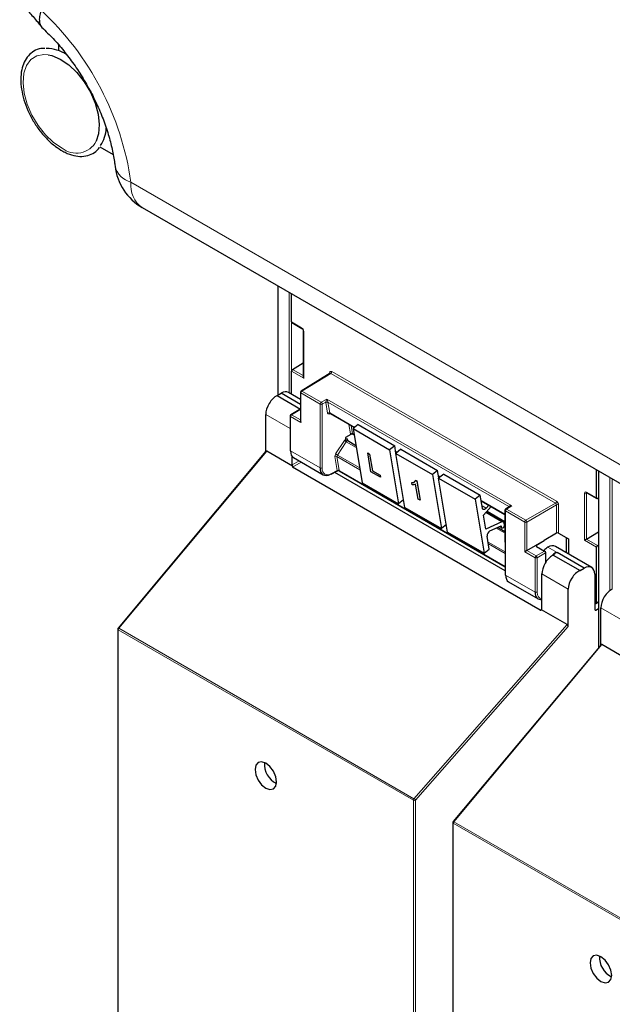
# Paper-space layout 'Blatt4' of a CAD drawing. Header units: millimetres. Extents: x 5 to 418, y 2 to 292.
# Tile 5 of 111: x 86 to 99, y 135 to 157. Entities that reach past the tile are written whole.
import ezdxf

# ---------------------------------------------------------------- set-up
doc = ezdxf.new("R2010")
doc.units = ezdxf.units.MM

psp = doc.layouts.new('Blatt4')

# ---------------------------------------------------------------- linework, layer by layer
at = {"color": 7, "linetype": 'Continuous', "lineweight": 25}
for p, q in [((86.423, 156.826), (86.423, 156.688)), ((87.358, 154.515), (87.66, 154.341)), ((88.32, 153.139), (101.466, 145.55)), ((91.383, 151.371), (91.383, 148.898)), ((91.695, 150.554), (91.695, 151.191)), ((91.702, 150.539), (91.928, 150.408)), ((91.959, 150.356), (91.959, 149.315)), ((91.718, 149.48), (91.959, 149.628)), ((91.695, 148.919), (91.695, 149.44)), ((92.562, 149.394), (91.912, 148.992)), ((91.368, 148.889), (91.457, 148.944)), ((91.896, 148.69), (91.457, 148.944)), ((91.896, 148.803), (91.621, 148.962)), ((91.896, 148.964), (91.896, 148.312)), ((91.368, 148.889), (91.896, 148.584)), ((91.11, 147.627), (91.11, 148.464)), ((91.862, 148.572), (91.676, 148.458)), ((91.896, 148.561), (91.879, 148.571)), ((92.562, 148.487), (93.115, 148.168)), ((91.661, 148.429), (91.661, 147.653)), ((93.2, 148.234), (93.084, 148.143)), ((93.2, 148.234), (94.025, 147.757)), ((93.032, 148.012), (92.909, 147.941)), ((93.079, 148.021), (93.107, 148.005)), ((93.084, 148.143), (93.289, 146.921)), ((93.084, 148.143), (93.909, 147.667)), ((92.909, 147.941), (92.916, 147.9)), ((92.916, 147.9), (92.916, 147.9)), ((93.148, 147.758), (92.962, 147.866)), ((91.114, 147.632), (87.773, 143.634)), ((91.713, 147.299), (91.133, 147.634)), ((93.414, 147.594), (93.415, 147.595)), ((93.486, 147.166), (93.414, 147.594)), ((93.414, 147.594), (93.457, 147.569)), ((93.415, 147.595), (93.458, 147.57)), ((93.457, 147.569), (93.458, 147.57)), ((93.457, 147.569), (93.52, 147.192)), ((93.458, 147.57), (93.521, 147.193)), ((94.025, 147.757), (93.909, 147.667)), ((93.909, 147.667), (94.113, 146.445)), ((94.053, 147.588), (94.025, 147.757)), ((94.046, 147.63), (94.082, 147.61)), ((94.166, 147.676), (94.05, 147.585)), ((94.05, 147.585), (94.875, 147.109)), ((94.255, 146.363), (94.05, 147.585)), ((94.166, 147.676), (94.991, 147.2)), ((91.705, 147.324), (91.705, 147.517)), ((91.738, 147.488), (92.407, 147.101)), ((97.315, 144.043), (91.716, 147.275)), ((92.589, 147.112), (92.734, 147.19)), ((96.52, 144.932), (92.669, 147.155)), ((92.766, 147.19), (96.52, 145.023)), ((93.7, 147.043), (93.486, 147.166)), ((93.52, 147.192), (93.521, 147.193)), ((93.52, 147.192), (93.692, 147.093)), ((93.521, 147.193), (93.693, 147.094)), ((94.991, 147.2), (94.875, 147.109)), ((95.02, 147.03), (94.991, 147.2)), ((95.133, 147.118), (95.017, 147.027)), ((95.133, 147.118), (95.958, 146.642)), ((98.587, 146.576), (98.587, 147.212)), ((98.63, 147.187), (98.63, 143.19)), ((93.289, 146.921), (94.113, 146.445)), ((93.692, 147.093), (93.693, 147.094)), ((93.692, 147.093), (93.7, 147.043)), ((93.693, 147.094), (93.701, 147.044)), ((93.7, 147.043), (93.701, 147.044)), ((94.414, 146.922), (94.415, 146.923)), ((94.422, 146.872), (94.414, 146.922)), ((94.496, 146.975), (94.497, 146.976)), ((94.496, 146.975), (94.524, 146.959)), ((94.497, 146.976), (94.525, 146.96)), ((94.524, 146.959), (94.525, 146.96)), ((94.524, 146.959), (94.596, 146.525)), ((94.525, 146.96), (94.597, 146.526)), ((94.875, 147.109), (95.08, 145.887)), ((95.013, 147.072), (95.048, 147.052)), ((95.017, 147.027), (95.842, 146.551)), ((95.221, 145.805), (95.017, 147.027)), ((94.553, 146.55), (94.497, 146.889)), ((98.367, 146.691), (98.593, 146.561)), ((94.226, 146.533), (94.113, 146.445)), ((94.596, 146.525), (94.553, 146.55)), ((94.596, 146.525), (94.597, 146.526)), ((95.958, 146.642), (95.842, 146.551)), ((95.842, 146.551), (96.046, 145.329)), ((96.007, 146.347), (95.958, 146.642)), ((95.979, 146.514), (96.516, 146.204)), ((98.63, 146.573), (98.609, 146.562)), ((94.255, 146.363), (95.08, 145.887)), ((96.033, 146.19), (96.204, 146.384)), ((96.151, 146.415), (96.091, 146.346)), ((96.48, 146.036), (96.094, 146.259)), ((96.107, 146.273), (96.517, 146.036)), ((96.516, 146.297), (96.52, 144.848)), ((96.621, 146.38), (96.532, 146.325)), ((96.087, 145.872), (96.033, 146.19)), ((96.445, 146.035), (96.087, 145.872)), ((96.503, 145.969), (96.497, 146.009)), ((95.193, 145.975), (95.08, 145.887)), ((95.221, 145.805), (96.046, 145.329)), ((96.177, 145.831), (96.429, 145.946)), ((96.517, 145.813), (96.35, 145.91)), ((96.392, 145.929), (96.444, 145.899)), ((96.429, 145.946), (96.434, 145.915)), ((96.517, 145.967), (96.502, 145.975)), ((97.681, 145.781), (97.402, 145.617)), ((97.727, 145.781), (97.953, 145.651)), ((98.36, 145.647), (98.63, 145.813)), ((96.162, 145.42), (96.113, 145.714)), ((97.008, 145.388), (97.402, 145.615)), ((97.232, 145.508), (97.402, 145.615)), ((97.402, 145.617), (97.402, 145.615)), ((97.908, 145.333), (97.908, 145.677)), ((97.953, 145.651), (97.953, 145.306)), ((96.046, 145.329), (96.162, 145.42)), ((97.232, 145.481), (97.413, 145.377)), ((97.436, 145.336), (97.436, 145.123)), ((98.476, 145.005), (97.655, 145.478)), ((97.69, 145.336), (97.698, 145.341)), ((98.306, 144.99), (97.698, 145.341)), ((98.587, 144.209), (98.587, 145.462)), ((98.609, 145.502), (98.63, 145.516)), ((97.608, 145.286), (97.592, 145.277)), ((97.608, 145.286), (98.214, 144.937)), ((98.214, 144.937), (98.306, 144.99)), ((96.598, 144.682), (97.267, 144.296)), ((97.351, 144.064), (97.351, 144.861)), ((98.546, 144.851), (98.546, 144.057)), ((97.947, 143.67), (97.947, 144.517)), ((98.58, 144.194), (98.63, 144.224)), ((97.923, 143.714), (97.343, 144.049)), ((98.563, 144.195), (98.546, 144.205)), ((98.57, 144.043), (98.63, 144.075)), ((98.684, 143.254), (98.684, 144.091)), ((87.765, 143.613), (87.765, 125.721)), ((98.688, 143.26), (95.347, 139.261)), ((99.287, 142.927), (98.707, 143.261)), ((95.339, 139.24), (95.339, 121.348))]:
    psp.add_line(p, q, dxfattribs=at)
at = {"color": 7, "linetype": 'Continuous', "lineweight": 18}
for p, q in [((88.061, 153.711), (101.207, 146.122)), ((91.393, 151.365), (91.393, 148.904)), ((91.642, 148.949), (91.642, 151.221)), ((91.689, 151.194), (91.689, 148.922)), ((91.695, 150.554), (91.921, 150.424)), ((91.968, 150.342), (91.968, 149.282)), ((91.968, 149.282), (91.695, 149.44)), ((91.718, 149.48), (91.959, 149.341)), ((92.578, 149.392), (91.929, 148.991)), ((92.554, 149.389), (92.554, 149.405)), ((97.657, 146.46), (92.578, 149.392)), ((92.602, 149.433), (97.68, 146.501)), ((92.342, 148.699), (91.906, 148.95)), ((91.906, 148.95), (91.906, 148.28)), ((91.929, 148.991), (92.365, 148.739)), ((92.338, 147.254), (92.342, 148.699)), ((92.365, 148.739), (92.491, 148.812)), ((92.388, 148.698), (92.385, 147.254)), ((92.468, 148.744), (92.388, 148.698)), ((92.509, 148.494), (92.468, 148.736)), ((92.491, 148.812), (96.671, 146.399)), ((96.602, 146.381), (92.515, 148.74)), ((92.515, 148.74), (92.555, 148.498)), ((91.661, 148.146), (91.11, 148.464)), ((91.879, 148.571), (91.694, 148.456)), ((91.694, 148.456), (91.896, 148.339)), ((92.582, 148.475), (92.54, 148.469)), ((92.555, 148.498), (93.12, 148.172)), ((91.67, 148.416), (91.67, 147.64)), ((91.906, 148.28), (91.67, 148.416)), ((93.026, 148.027), (92.991, 148.24)), ((93.043, 148.21), (93.073, 148.032)), ((93.073, 148.032), (93.106, 148.013)), ((92.69, 147.571), (92.892, 147.875)), ((92.93, 147.849), (92.728, 147.545)), ((92.93, 147.849), (93.155, 147.719)), ((92.968, 147.887), (92.972, 147.86)), ((91.133, 147.634), (87.788, 143.631)), ((91.67, 147.64), (92.338, 147.254)), ((93.138, 147.764), (93.147, 147.769)), ((94.045, 147.638), (94.087, 147.614)), ((91.705, 147.324), (91.864, 147.415)), ((91.911, 147.388), (91.716, 147.275)), ((92.726, 147.198), (92.673, 147.511)), ((93.239, 147.215), (92.72, 147.515)), ((92.72, 147.515), (92.772, 147.202)), ((92.728, 147.545), (93.233, 147.254)), ((92.596, 147.128), (92.726, 147.198)), ((92.773, 147.193), (96.52, 145.03)), ((98.639, 147.182), (98.639, 143.201)), ((95.011, 147.08), (95.053, 147.056)), ((98.889, 144.484), (98.889, 147.038)), ((98.936, 147.011), (98.936, 144.513)), ((98.313, 145.62), (98.313, 146.679)), ((98.36, 146.706), (98.587, 146.576)), ((98.375, 146.687), (98.36, 146.679)), ((98.36, 146.679), (98.36, 145.647)), ((95.978, 146.522), (96.516, 146.211)), ((96.985, 146.072), (97.657, 146.46)), ((95.998, 146.399), (96.091, 146.346)), ((96.082, 146.245), (96.445, 146.035)), ((96.111, 146.278), (96.517, 146.043)), ((96.526, 146.283), (96.53, 144.834)), ((96.962, 146.032), (96.526, 146.283)), ((96.671, 146.399), (96.549, 146.324)), ((96.549, 146.324), (96.985, 146.072)), ((96.604, 146.369), (96.602, 146.381)), ((97.681, 146.419), (97.008, 146.031)), ((97.681, 145.781), (97.681, 146.419)), ((97.727, 146.419), (97.727, 145.781)), ((96.962, 145.361), (96.962, 146.032)), ((97.008, 146.031), (97.008, 145.388)), ((96.316, 145.894), (96.518, 145.778)), ((96.402, 145.933), (96.434, 145.915)), ((96.517, 145.956), (96.504, 145.963)), ((96.136, 145.578), (96.519, 145.357)), ((97.898, 145.338), (97.898, 145.683)), ((98.587, 145.462), (98.313, 145.62)), ((98.359, 145.646), (98.609, 145.502)), ((96.519, 145.322), (96.142, 145.539)), ((97.197, 145.225), (96.962, 145.361)), ((97.008, 145.388), (97.22, 145.266)), ((97.22, 145.266), (97.413, 145.377)), ((97.232, 145.508), (97.232, 145.481)), ((97.436, 145.336), (97.244, 145.225)), ((97.486, 145.463), (97.698, 145.341)), ((97.667, 145.349), (97.69, 145.336)), ((97.197, 144.449), (97.197, 145.225)), ((97.244, 145.225), (97.244, 144.449)), ((96.53, 144.834), (97.197, 144.449)), ((97.947, 144.517), (97.351, 144.861)), ((98.587, 144.209), (98.63, 144.235)), ((97.315, 144.043), (97.351, 144.065)), ((98.546, 144.056), (98.57, 144.043)), ((99.235, 143.773), (98.684, 144.091)), ((94.446, 139.748), (87.775, 143.599)), ((87.775, 143.599), (87.775, 125.707)), ((87.788, 143.631), (94.459, 139.779)), ((94.459, 139.779), (97.923, 143.714)), ((97.947, 143.67), (94.493, 139.747)), ((98.707, 143.261), (95.362, 139.258)), ((94.446, 121.856), (94.446, 139.748)), ((94.493, 139.747), (94.493, 121.856)), ((102.02, 135.375), (95.349, 139.226)), ((95.349, 139.226), (95.349, 121.335)), ((95.362, 139.258), (102.033, 135.407))]:
    psp.add_line(p, q, dxfattribs=at)
at = {"color": 7, "linetype": 'Continuous', "lineweight": 18, "flags": 128}
for points in [[(86.507, 154.482), (86.315, 154.613), (86.131, 154.788), (85.965, 154.997), (85.825, 155.232), (85.718, 155.479), (85.65, 155.727), (85.624, 155.963), (85.641, 156.176), (85.701, 156.354), (85.799, 156.488), (85.933, 156.573), (86.094, 156.603), (86.191, 156.596)], [(87.773, 143.634), (87.774, 143.635), (87.776, 143.635), (87.779, 143.634), (87.783, 143.633), (87.788, 143.631)], [(95.347, 139.261), (95.348, 139.262), (95.35, 139.262), (95.353, 139.262), (95.357, 139.26), (95.362, 139.258)]]:
    psp.add_lwpolyline(points, dxfattribs=at)
at = {"color": 7, "linetype": 'Continuous', "lineweight": 25, "flags": 128}
for points in [[(86.191, 156.596), (86.274, 156.577), (86.466, 156.497), (86.658, 156.366), (86.842, 156.192), (87.008, 155.982), (87.147, 155.747), (87.254, 155.5), (87.322, 155.252), (87.348, 155.016), (87.331, 154.804), (87.278, 154.638)], [(96.091, 146.346), (96.078, 146.333), (96.065, 146.324), (96.051, 146.318), (96.038, 146.316), (96.027, 146.318), (96.018, 146.324), (96.011, 146.334), (96.007, 146.347)], [(96.434, 145.915), (96.439, 145.903), (96.448, 145.897), (96.461, 145.898), (96.475, 145.905), (96.488, 145.919), (96.497, 145.935), (96.503, 145.953), (96.503, 145.969)], [(91.11, 140.58), (91.017, 140.612), (90.938, 140.597), (90.886, 140.536), (90.867, 140.439), (90.886, 140.321), (90.938, 140.199), (91.017, 140.093), (91.11, 140.018), (91.204, 139.985), (91.282, 140.001), (91.335, 140.061), (91.354, 140.158), (91.335, 140.276), (91.282, 140.398), (91.204, 140.505), (91.11, 140.58)], [(98.685, 136.207), (98.591, 136.24), (98.512, 136.224), (98.46, 136.164), (98.441, 136.067), (98.46, 135.948), (98.512, 135.827), (98.591, 135.72), (98.685, 135.645), (98.778, 135.613), (98.857, 135.628), (98.909, 135.689), (98.928, 135.786), (98.909, 135.904), (98.857, 136.026), (98.778, 136.132), (98.685, 136.207)]]:
    psp.add_lwpolyline(points, dxfattribs=at)
at = {"color": 7, "linetype": 'Continuous', "lineweight": 18}
for centre, radius, start, end in [((81.55, 152.789), 6.577, 8.0649, 47.046), ((86.827, 154.885), 0.514, 231.5151, 331.2669), ((88.193, 154.198), 0.504, 193.7996, 254.8546), ((88.677, 153.645), 0.62, 173.888, 234.7998), ((91.937, 150.422), 0.0161, 172.9606, 235.6794), ((91.975, 150.357), 0.0169, 186.7025, 245.4816), ((92.547, 149.389), 0.0182, 19.2634, 64.3043), ((92.55, 149.435), 0.0514, 303.2297, 357.3477), ((91.912, 148.965), 0.016, 184.1293, 247.1908), ((91.957, 148.948), 0.0514, 123.2297, 177.3477), ((91.92, 148.978), 0.0162, 53.4892, 117.3259), ((92.393, 148.696), 0.0514, 123.2297, 177.3477), ((92.365, 148.744), 0.0512, 242.4759, 296.7416), ((92.336, 148.695), 0.0528, 3.4149, 56.4832), ((92.491, 148.699), 0.0504, 62.6429, 117.9178), ((92.495, 148.7), 0.0449, 63.9209, 126.4321), ((91.722, 148.413), 0.0514, 123.2297, 177.3477), ((91.684, 148.443), 0.0162, 53.4892, 117.3259), ((92.535, 148.458), 0.0449, 63.9209, 126.4321), ((92.563, 148.465), 0.0238, 102.175, 169.771), ((91.677, 148.43), 0.016, 184.1293, 247.1908), ((93.053, 147.991), 0.0449, 63.9209, 126.4321), ((93.15, 148.213), 0.425, 232.6804, 238.9253), ((92.979, 147.87), 0.0204, 123.7902, 182.0212), ((92.948, 147.909), 0.425, 232.6804, 238.9253), ((92.7, 147.475), 0.0449, 63.9209, 126.4321), ((92.361, 147.3), 0.0512, 242.4759, 296.7416), ((92.579, 147.126), 0.0167, 303.6026, 5.3504), ((92.753, 147.161), 0.0449, 63.9209, 126.4321), ((92.75, 147.159), 0.0408, 54.9274, 123.3475), ((98.337, 146.725), 0.0514, 242.6565, 296.7662), ((98.377, 146.705), 0.0165, 173.888, 234.7998), ((97.629, 146.503), 0.0514, 303.2297, 357.3477), ((96.533, 146.298), 0.0164, 185.2459, 246.429), ((96.577, 146.281), 0.0514, 123.2297, 177.3477), ((96.539, 146.31), 0.0167, 54.4655, 116.3558), ((96.594, 146.368), 0.018, 17.5405, 64.455), ((96.592, 146.363), 0.0203, 30.4838, 61.6846), ((97.704, 146.374), 0.0514, 62.6565, 116.7662), ((97.013, 146.029), 0.0514, 123.2297, 177.3477), ((96.985, 146.077), 0.0514, 242.6565, 296.7662), ((96.956, 146.028), 0.0529, 3.5222, 56.4778), ((97.249, 145.223), 0.0514, 123.2297, 177.3477), ((97.221, 145.271), 0.0514, 242.6565, 296.7662), ((97.191, 145.221), 0.0529, 3.5222, 56.4778), ((97.221, 144.495), 0.0514, 242.6565, 296.7662), ((87.781, 143.614), 0.0165, 185.0787, 246.2415), ((87.826, 143.596), 0.0515, 138.52, 177.2636), ((94.497, 139.745), 0.0515, 138.52, 177.2636), ((94.401, 139.684), 0.112, 34.6783, 58.7001), ((94.47, 139.793), 0.0514, 242.6565, 296.7662), ((95.356, 139.242), 0.0165, 185.0787, 246.2415), ((95.4, 139.224), 0.0515, 138.52, 177.2636)]:
    psp.add_arc(centre, radius, start, end, dxfattribs=at)
at = {"color": 7, "linetype": 'Continuous', "lineweight": 25}
for centre, radius, start, end in [((86.151, 155.902), 0.833, 56.3562, 90.082), ((86.789, 154.956), 0.716, 324.6226, 358.3398), ((88.945, 154.222), 1.25, 186.6105, 240.0027), ((91.93, 148.964), 0.0333, 121.7291, 180), ((91.694, 148.429), 0.0333, 121.7291, 180), ((91.677, 147.654), 0.016, 184.1293, 247.1908), ((92.582, 147.127), 0.0165, 233.6157, 292.9576), ((96.55, 146.297), 0.0333, 121.7318, 180.1525), ((96.463, 146.006), 0.0339, 4.7698, 122.1417), ((96.235, 145.723), 0.122, 118.1691, 184.1411), ((96.536, 144.849), 0.0164, 185.2459, 246.429), ((87.798, 143.613), 0.0333, 140.1152, 180), ((91.572, 140.565), 0.495, 176.4112, 243.5834), ((95.372, 139.24), 0.0333, 140.1152, 180), ((99.146, 136.193), 0.495, 176.4112, 243.5834)]:
    psp.add_arc(centre, radius, start, end, dxfattribs=at)
for centre, major_axis, ratio, start_param, end_param in [((91.719, 150.568), (0.0171, 0.0286), 0.587369, 2.36515, 3.150629), ((91.719, 149.453), (0.0171, 0.0286), 0.587369, 0.846713, 2.36515), ((91.992, 149.296), (-0.0236, 0.0408), 0.577335, 0.785358, 1.570756), ((91.457, 148.672), (0.162, 0.291), 0.567218, 6.274758, 7.060075), ((91.341, 148.602), (0.162, 0.291), 0.567218, 0.660989, 2.347686), ((91.879, 148.544), (-0.0167, 0.0289), 0.577206, 5.498021, 6.300635), ((91.93, 148.293), (-0.0236, 0.0408), 0.577335, 0.785358, 1.570756), ((91.133, 147.603), (-0.0148, 0.0325), 0.565458, 5.613623, 6.548363), ((91.902, 147.778), (0.163, 0.291), 0.568242, 2.348502, 3.133981), ((91.729, 147.31), (-0.0167, 0.0289), 0.577557, 0.785632, 1.615746), ((91.765, 147.331), (0.0505, 0.054), 0.359583, 2.484661, 3.225039), ((92.577, 147.388), (0.171, 0.286), 0.584752, 2.365594, 3.918937), ((98.61, 146.59), (0.0162, 0.0291), 0.567218, 2.347686, 3.866122), ((97.704, 145.767), (0.0333, 0.0008), 0.592198, 0.771607, 2.32495), ((98.337, 145.633), (0.0333, 0.0192), 0.00007, 0.837717, 2.356154), ((98.337, 145.66), (0.0333, 0.0016), 0.606667, 5.416362, 5.451269), ((96.985, 145.375), (0.0333, 0.0192), 0.00007, 0.802811, 2.356154), ((97.256, 145.495), (0.0333, 0.0005), 0.587275, 2.373339, 3.917956), ((97.486, 145.191), (0.163, 0.291), 0.568242, 0.777706, 1.182052), ((97.413, 145.349), (-0.0167, 0.0289), 0.577557, 3.927224, 5.497716), ((97.486, 145.191), (0.171, 0.286), 0.586378, 0.008105, 0.793422), ((97.675, 145.082), (0.162, 0.291), 0.566193, 0.810986, 1.231263), ((97.698, 145.069), (0.162, 0.291), 0.567218, 0.77689, 0.811796), ((98.61, 145.476), (0.0162, 0.0291), 0.567218, 0.82925, 2.347686), ((97.582, 144.999), (0.162, 0.291), 0.567218, 0.735275, 2.347686), ((98.186, 144.651), (0.171, 0.286), 0.587369, 0.678453, 2.36515), ((98.306, 144.718), (0.171, 0.286), 0.587369, 5.506743, 7.077539), ((96.762, 144.973), (0.162, 0.291), 0.569814, 2.347111, 3.13259), ((97.437, 144.583), (0.171, 0.286), 0.586378, 2.364218, 3.568607), ((98.915, 144.23), (0.162, 0.291), 0.567218, 0.660989, 2.347686), ((97.362, 144.1), (0.0487, 0.0552), 0.363623, 3.214844, 3.955221), ((97.327, 144.078), (-0.0167, 0.0289), 0.577206, 3.096806, 3.92692), ((98.57, 144.07), (0.0171, 0.0286), 0.587369, 2.36515, 3.918493), ((98.563, 144.222), (-0.0167, 0.0289), 0.577206, 2.356428, 3.92692), ((97.923, 143.684), (-0.0146, 0.0323), 0.574256, 4.046328, 5.609201), ((98.707, 143.231), (-0.0148, 0.0325), 0.565458, 5.613623, 6.548363)]:
    psp.add_ellipse(centre, major_axis=major_axis, ratio=ratio, start_param=start_param, end_param=end_param, dxfattribs=at)
at = {"color": 7, "linetype": 'Continuous', "lineweight": 18}
for centre, major_axis, ratio, start_param, end_param in [((91.921, 150.369), (-0.0333, 0.0578), 0.577908, 3.92875, 5.498633), ((92.602, 149.378), (-0.0333, 0.0578), 0.577206, 5.498021, 7.068512), ((92.578, 149.365), (-0.0158, 0.0294), 0.576503, 5.515406, 6.31802), ((92.492, 148.785), (0.0211, 0.0489), 0.234251, 1.089993, 2.663561), ((92.515, 148.772), (0.0344, 0.0571), 0.585558, 2.386902, 2.54121), ((92.492, 148.785), (-0.0202, 0.0487), 0.214465, 3.634049, 5.207618), ((92.539, 148.758), (0.0177, 0.0283), 0.593469, 2.398065, 2.552372), ((92.556, 148.53), (0.0344, 0.0571), 0.585558, 2.54121, 3.588407), ((92.579, 148.516), (0.0177, 0.0283), 0.593469, 2.552372, 3.163319), ((93.073, 148.063), (0.0344, 0.0571), 0.585558, 2.54121, 2.90933), ((93.097, 148.049), (0.0177, 0.0283), 0.593469, 2.552372, 3.163319), ((92.923, 147.85), (0.0344, 0.0571), 0.585558, 0.939456, 1.494012), ((92.922, 147.85), (0.0323, 0.0583), 0.568962, 5.662266, 7.184369), ((92.946, 147.837), (0.0177, 0.0283), 0.593469, 0.941753, 1.505175), ((92.946, 147.836), (0.0157, 0.0294), 0.560319, 6.263818, 7.183844), ((92.721, 147.546), (0.0344, 0.0571), 0.585558, 1.494012, 2.54121), ((92.744, 147.533), (0.0177, 0.0283), 0.593469, 1.505175, 2.552372), ((92.6, 147.374), (0.155, 0.257), 0.585558, 2.366677, 3.92002), ((92.702, 147.211), (-0.0241, 0.0247), 0.35216, 3.652218, 3.840823), ((92.751, 147.237), (0.0212, 0.0476), 0.236756, 2.827209, 3.438277), ((92.751, 147.237), (-0.0197, 0.0482), 0.23661, 2.84514, 3.456086), ((92.725, 147.229), (-0.0408, 0.0535), 0.467927, 3.678044, 3.866649), ((98.361, 146.652), (-0.0333, 0.0578), 0.576853, 5.499542, 7.069425), ((98.384, 146.666), (-0.0183, 0.028), 0.55464, 6.20273, 7.03952), ((97.657, 146.433), (-0.0167, 0.0289), 0.598058, 3.927226, 5.497718), ((97.68, 146.446), (-0.0333, 0.0577), 0.577557, 3.927224, 5.497716), ((96.671, 146.372), (0.0697, -0.0149), 0.370375, 1.655752, 3.22932), ((96.624, 146.399), (0.0157, 0.0294), 0.560319, 2.356971, 2.511278), ((96.671, 146.372), (0.0692, 0.017), 0.370371, 1.485914, 2.288556), ((97.46, 144.569), (0.154, 0.257), 0.587369, 2.36515, 3.406946)]:
    psp.add_ellipse(centre, major_axis=major_axis, ratio=ratio, start_param=start_param, end_param=end_param, dxfattribs=at)
at = {"color": 7, "linetype": 'Continuous', "lineweight": 25}
for points, knots in [([(85.549, 157.763), (85.563, 157.751), (85.635, 157.686), (85.778, 157.54), (85.934, 157.365), (86.026, 157.243), (86.053, 157.208)], [0, 0, 0, 0, 0.090057, 0.464658, 0.844952, 1, 1, 1, 1]), ([(86.078, 157.185), (86.073, 157.189), (86.058, 157.203), (86.037, 157.232), (86.017, 157.273), (86.001, 157.335), (85.998, 157.407), (86.008, 157.488), (86.02, 157.532), (86.025, 157.554)], [0, 0, 0, 0, 0.056306, 0.190311, 0.325272, 0.462197, 0.72713, 0.863065, 1, 1, 1, 1]), ([(86.053, 157.207), (86.096, 157.167), (86.221, 157.05), (86.426, 156.83), (86.662, 156.539), (86.884, 156.223), (87.087, 155.888), (87.267, 155.54), (87.42, 155.187), (87.543, 154.837), (87.634, 154.498), (87.682, 154.247), (87.699, 154.112), (87.703, 154.078)], [0, 0, 0, 0, 0.051834, 0.152361, 0.253723, 0.355838, 0.458405, 0.561117, 0.663595, 0.765501, 0.866541, 0.966451, 1, 1, 1, 1]), ([(86.117, 156.738), (86.087, 156.738), (85.998, 156.738), (85.868, 156.681), (85.739, 156.576), (85.646, 156.431), (85.588, 156.253), (85.567, 156.046), (85.585, 155.816), (85.64, 155.574), (85.731, 155.33), (85.852, 155.094), (86.001, 154.874), (86.171, 154.679), (86.347, 154.522), (86.466, 154.45), (86.522, 154.416)], [0, 0, 0, 0, 0.037901, 0.111761, 0.183666, 0.255268, 0.328296, 0.403168, 0.479003, 0.554948, 0.63076, 0.706474, 0.782186, 0.85799, 0.933992, 1, 1, 1, 1]), ([(86.522, 154.416), (86.556, 154.398), (86.655, 154.348), (86.818, 154.3), (87.003, 154.291), (87.168, 154.337), (87.289, 154.412), (87.339, 154.482), (87.356, 154.506)], [0, 0, 0, 0, 0.106595, 0.309226, 0.511216, 0.708608, 0.900053, 1, 1, 1, 1]), ([(91.928, 150.408), (91.93, 150.407), (91.935, 150.404), (91.943, 150.396), (91.95, 150.385), (91.955, 150.373), (91.958, 150.363), (91.959, 150.358), (91.959, 150.356)], [0, 0, 0, 0, 0.161224, 0.32474, 0.503515, 0.690992, 0.858324, 1, 1, 1, 1]), ([(92.565, 149.396), (92.565, 149.396), (92.565, 149.397), (92.563, 149.394), (92.562, 149.394), (92.562, 149.394)], [0, 0, 0, 0, 0.234585, 0.918463, 1, 1, 1, 1]), ([(92.558, 148.488), (92.558, 148.488), (92.559, 148.489), (92.561, 148.487), (92.562, 148.487)], [0, 0, 0, 0, 0.523722, 1, 1, 1, 1]), ([(93.075, 148.022), (93.073, 148.022), (93.063, 148.022), (93.048, 148.019), (93.037, 148.014), (93.032, 148.012)], [0, 0, 0, 0, 0.142295, 0.638048, 1, 1, 1, 1]), ([(93.075, 148.022), (93.075, 148.022), (93.075, 148.022), (93.078, 148.022), (93.079, 148.021), (93.079, 148.021)], [0, 0, 0, 0, 0.066112, 0.770891, 1, 1, 1, 1]), ([(92.916, 147.9), (92.917, 147.897), (92.918, 147.891), (92.923, 147.882), (92.93, 147.872), (92.936, 147.866), (92.941, 147.863), (92.942, 147.862), (92.943, 147.862)], [0, 0, 0, 0, 0.214711, 0.429422, 0.644123, 0.858848, 0.965995, 1, 1, 1, 1]), ([(92.962, 147.866), (92.961, 147.866), (92.959, 147.867), (92.958, 147.87), (92.958, 147.869), (92.958, 147.869)], [0, 0, 0, 0, 0.223305, 0.977467, 1, 1, 1, 1]), ([(92.735, 147.19), (92.737, 147.191), (92.743, 147.194), (92.753, 147.194), (92.761, 147.193), (92.765, 147.191), (92.765, 147.191)], [0, 0, 0, 0, 0.22684, 0.616821, 0.995683, 1, 1, 1, 1]), ([(94.414, 146.922), (94.434, 146.925), (94.471, 146.93), (94.488, 146.961), (94.496, 146.975)], [0, 0, 0, 0, 0.560204, 1, 1, 1, 1]), ([(94.415, 146.923), (94.436, 146.925), (94.464, 146.927), (94.478, 146.949), (94.481, 146.954)], [0, 0, 0, 0, 0.7638182, 1, 1, 1, 1]), ([(94.497, 146.889), (94.485, 146.883), (94.464, 146.871), (94.435, 146.872), (94.422, 146.872)], [0, 0, 0, 0, 0.559755, 1, 1, 1, 1]), ([(98.363, 146.693), (98.363, 146.693), (98.364, 146.693), (98.366, 146.692), (98.367, 146.691)], [0, 0, 0, 0, 0.59177, 1, 1, 1, 1]), ([(97.667, 145.349), (97.667, 145.349), (97.667, 145.349), (97.667, 145.349), (97.667, 145.348), (97.664, 145.345), (97.653, 145.331), (97.636, 145.311), (97.616, 145.294), (97.608, 145.286)], [0, 0, 0, 0, 0.001889, 0.004446, 0.011168, 0.040889, 0.158687, 0.629671, 1, 1, 1, 1])]:
    psp.add_open_spline(points, degree=3, knots=knots, dxfattribs=at)

doc.saveas('drawing.dxf')
